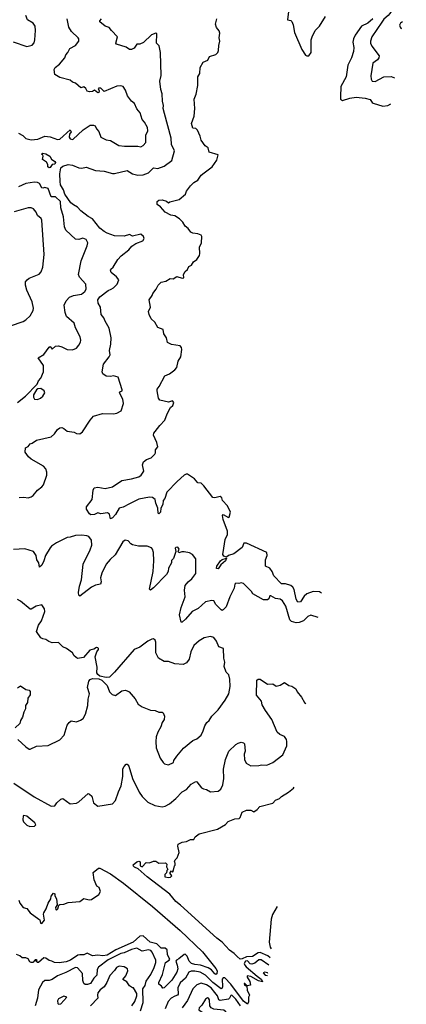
# Model space of a CAD drawing. Extents: x 1921360 to 2014538, y 768294 to 907744.
# Tile 207 of 256: x 1997456 to 2001119, y 801608 to 810927. Entities that reach past the tile are written whole.
import ezdxf

# ---------------------------------------------------------------- set-up
doc = ezdxf.new("R2010")
doc.units = 0

msp = doc.modelspace()

# ---------------------------------------------------------------- linework, layer by layer
at = {"layer": '0CON10XD'}
for points in [[(2001118.9, 811169.9), (2001057.3, 811172.7), (2000988.7, 811091.3), (2000981.5, 811015), (2000963.8, 810985), (2000947.9, 810965), (2000905, 810931.2), (2000885.9, 810904.1), (2000793.6, 810765), (2000778.2, 810725), (2000778.2, 810705), (2000792.1, 810675), (2000861.1, 810585), (2000858.1, 810565), (2000845, 810546.2), (2000800, 810515), (2000784.2, 810395), (2000786, 810365), (2000795, 810343.8), (2000825, 810342), (2000905, 810385.7), (2000975, 810389.2), (2001006.7, 810377.2)], [(1997395, 810716), (1997525, 810674), (1997573, 810687), (1997592.7, 810707.3), (1997600, 810735), (1997606.9, 810825), (1997601.4, 810865), (1997584.5, 810894.5), (1997530, 810925), (1997515, 810966.7)], [(1997445, 809852.9), (1997485, 809831.1), (1997515, 809802.7), (1997565, 809788.8), (1997627.5, 809795), (1997695, 809825.7), (1997745, 809818), (1997814, 809794), (1997835, 809794.5), (1997935, 809884), (1997942.2, 809865), (1997927.8, 809842.2), (1997925.3, 809815), (1997935, 809799.4), (1997958, 809792), (1998055.9, 809884.1), (1998123, 809927), (1998155, 809930), (1998171.7, 809921.7), (1998182.7, 809892.7), (1998205, 809868.8), (1998225.3, 809815.3), (1998275, 809788.2), (1998315, 809782), (1998395, 809737.1), (1998448.3, 809728.3), (1998575, 809729.1), (1998605, 809723.8), (1998624.2, 809735), (1998652, 809765), (1998651.4, 809835), (1998669.3, 809875), (1998666.9, 809905), (1998637.8, 809957.8), (1998615, 809981.2), (1998597.8, 810045), (1998565, 810083.8), (1998544.3, 810134.3), (1998515, 810156.2), (1998478, 810205), (1998459.4, 810259.4), (1998435, 810293.3), (1998415, 810301.2), (1998375, 810297.5), (1998255, 810246.2), (1998225, 810277.5), (1998205, 810280), (1998200, 810275), (1998210, 810255), (1998205, 810237.5), (1998195, 810233.3), (1998165, 810260), (1998145, 810247.5), (1998116.4, 810243.6), (1998095, 810250), (1998082.5, 810275), (1998065, 810292.5), (1998035, 810282.5), (1997985, 810325.8), (1997955, 810336), (1997935.4, 810355.4), (1997835, 810381.1), (1997787.7, 810407.7), (1997782.9, 810455), (1997790.8, 810475), (1997834.2, 810505), (1997882.5, 810565), (1997892.5, 810595), (1997913.2, 810616.8), (1997932, 810655), (1997985, 810681.2), (1998016.7, 810725), (1998016.7, 810745), (1998010, 810755), (1997945.6, 810815.6), (1997922.9, 810855), (1997905.5, 810935.5)], [(1998050, 807025), (1998122.7, 807137.3), (1998155, 807173.3), (1998241.7, 807198.3), (1998345, 807196.7), (1998376, 807204), (1998416.7, 807225), (1998440, 807295), (1998433.3, 807335), (1998401.2, 807395), (1998403.9, 807406.1), (1998426.2, 807413.8), (1998428, 807425), (1998390, 807545), (1998345, 807556.2), (1998315, 807548.8), (1998275, 807551.4), (1998244, 807575), (1998236.2, 807595), (1998251.2, 807665), (1998303.8, 807735), (1998312, 807755), (1998305.7, 807795), (1998319.4, 807855), (1998322.5, 807915), (1998305, 808006.7), (1998264.5, 808074.5), (1998254.2, 808104.2), (1998227.5, 808135), (1998220.4, 808205), (1998199.1, 808245), (1998195.4, 808274.6), (1998215.7, 808305), (1998295, 808362.5), (1998323.8, 808376.2), (1998345, 808388), (1998380.8, 808425), (1998394.3, 808465), (1998373.6, 808493.6), (1998323.8, 808535), (1998316.7, 808555), (1998320, 808565), (1998340, 808585), (1998385, 808657.5), (1998417.5, 808692.5), (1998490.7, 808749.3), (1998517.9, 808782.1), (1998555, 808809.2), (1998623.8, 808835), (1998636, 808855), (1998630, 808875), (1998605, 808896), (1998525, 808879.1), (1998495, 808893.8), (1998445, 808877.3), (1998355, 808882.1), (1998283.8, 808905), (1998255, 808920.6), (1998214.7, 808954.7), (1998145, 809042.2), (1998105, 809065.4), (1998035, 809118.2), (1998003.2, 809153.2), (1997965, 809173.1), (1997940.5, 809195), (1997885, 809274.5), (1997872.4, 809315), (1997842.5, 809365), (1997840.6, 809395), (1997836.4, 809466.4), (1997845, 809524.6), (1997865, 809541.8), (1997915, 809555.6), (1997955, 809551.4), (1998015.9, 809524.1), (1998045, 809520.8), (1998085, 809532), (1998175, 809500), (1998255, 809494.5), (1998335, 809471.5), (1998355, 809471.1), (1998475, 809498.5), (1998525, 809467.8), (1998575, 809455.7), (1998625, 809460), (1998675, 809477.1), (1998725, 809524.4), (1998765, 809517.5), (1998825, 809540), (1998898, 809595), (1998922, 809685), (1998894.5, 809744.5), (1998890, 809805), (1998828.8, 810038.8), (1998815.5, 810085), (1998819.2, 810115), (1998809.5, 810155), (1998806.5, 810225), (1998794.4, 810265), (1998784.4, 810345), (1998797, 810397), (1998789.5, 810615), (1998778.8, 810678.8), (1998753.3, 810705), (1998754, 810794), (1998745, 810800), (1998705, 810784.3), (1998628.1, 810711.9), (1998595, 810695.6), (1998565, 810695.4), (1998541.7, 810658.3), (1998515, 810644), (1998495, 810644), (1998465, 810666.2), (1998372.5, 810695), (1998367.5, 810705), (1998382.5, 810765), (1998325, 810823.3), (1998303.8, 810853.8), (1998265, 810866.2), (1998216.7, 810905), (1998216.7, 810915), (1998230, 810935)], [(2000316, 805498.4), (2000295, 805513.3), (2000235.3, 805515.3), (2000175.8, 805494.2), (2000150.4, 805469.6), (2000115, 805416.7), (2000092.5, 805415), (2000075, 805441.2), (2000055.3, 805535), (2000045.2, 805555.2), (2000025, 805570.6), (1999975, 805586.9), (1999935, 805588.2), (1999865, 805663.5), (1999847.2, 805705), (1999825.2, 805735.2), (1999785.7, 805755), (1999784.4, 805815), (1999800, 805855), (1999796.7, 805885), (1999605, 805973.8), (1999578.3, 805971.7), (1999565, 805931.2), (1999485, 805872.5), (1999433.3, 805855), (1999415, 805840), (1999389.5, 805849.5), (1999381.4, 805865), (1999390, 805925), (1999403.8, 806006.2), (1999423.8, 806055), (1999425.3, 806085.3), (1999384.4, 806195), (1999377.5, 806235), (1999385, 806242.5), (1999435, 806216.2), (1999441.2, 806218.8), (1999452, 806265), (1999424.2, 806324.2), (1999378.8, 806375), (1999370.7, 806400.7), (1999354, 806414), (1999305, 806400), (1999285.9, 806405.9), (1999201.2, 806515), (1999175, 806540), (1999145, 806543.3), (1999111.9, 806581.9), (1999045, 806624.5), (1999033.8, 806626.2), (1999015, 806615.6), (1998946.9, 806555), (1998850, 806455), (1998830.5, 806395), (1998814.4, 806375), (1998811.1, 806338.9), (1998792.9, 806305), (1998788.5, 806265), (1998775, 806250), (1998766.7, 806255), (1998765.8, 806305), (1998745, 806350), (1998739.6, 806385), (1998715, 806403.9), (1998685, 806406.5), (1998585, 806389.2), (1998495.8, 806344.2), (1998435, 806313.8), (1998397.6, 806302.4), (1998365, 806244), (1998335, 806212), (1998315, 806202.5), (1998306.8, 806246.8), (1998289.3, 806259.3), (1998225, 806250.7), (1998195, 806260), (1998165, 806242.3), (1998131.2, 806241.2), (1998118.7, 806248.7), (1998087.5, 806295), (1998087.5, 806315), (1998142.5, 806385), (1998153.3, 806475), (1998162.5, 806497.5), (1998195, 806502.5), (1998265, 806489.2), (1998335, 806504.5), (1998425, 806564.3), (1998515, 806580), (1998585, 806601), (1998605.9, 806615), (1998631.1, 806655), (1998618.8, 806715), (1998629.3, 806740.7), (1998656.7, 806763.3), (1998700.6, 806779.4), (1998735, 806815.6), (1998742.4, 806827.6), (1998743.3, 806856.7), (1998764, 806885), (1998756.5, 806925), (1998722.5, 806995), (1998726.2, 807015), (1998740.5, 807029.5), (1998782.8, 807087.2), (1998831.1, 807135), (1998853.6, 807196.4), (1998884.5, 807255.5), (1998905.8, 807275), (1998916.7, 807305), (1998905, 807320), (1998865, 807306.7), (1998782.5, 807325), (1998771.2, 807345), (1998757.1, 807415), (1998759.5, 807430.5), (1998778.8, 807455), (1998832, 807555), (1998874.1, 807575.9), (1998925, 807612), (1998943.8, 807635), (1998958, 807695), (1998982, 807735), (1998991.9, 807805), (1998990, 807825), (1998975, 807839.2), (1998893.9, 807853.9), (1998855, 807872.5), (1998846.7, 807915), (1998820, 807955), (1998814.1, 807994.1), (1998763.8, 808015), (1998736.7, 808065), (1998700, 808095), (1998683.3, 808135), (1998677.5, 808165), (1998696.7, 808205), (1998682.5, 808275), (1998712.5, 808315), (1998717.5, 808335), (1998750, 808375), (1998767, 808413), (1998796.4, 808443.6), (1998839.5, 808450.5), (1998883, 808477), (1998910, 808475), (1998943.6, 808496.4), (1998995, 808480), (1999010, 808485), (1999006.7, 808515), (1999022.5, 808545), (1999045, 808562.5), (1999058.3, 808591.7), (1999085, 808604), (1999104, 808635), (1999135, 808656.2), (1999158.1, 808695), (1999162.9, 808715), (1999160, 808775), (1999177.5, 808815), (1999182.2, 808875), (1999175, 808886.9), (1999145, 808898.9), (1999095, 808905.6), (1999076, 808915), (1999051.1, 808951.1), (1999025, 808972.5), (1999000.4, 809010.4), (1998970.5, 809040.5), (1998925, 809071.8), (1998886.4, 809076.4), (1998835, 809104), (1998788.8, 809155), (1998758.3, 809178.3), (1998759.6, 809205), (1998775, 809218.8), (1998805, 809220.6), (1998847.7, 809207.7), (1998865, 809193.8), (1998877, 809203), (1998965.8, 809224.2), (1999027.5, 809275), (1999036.7, 809305), (1999073.8, 809355), (1999106.7, 809385), (1999143.6, 809406.4), (1999174.3, 809455), (1999205, 809478), (1999279.4, 809535), (1999325, 809596.7), (1999337, 809647), (1999252.3, 809672.3), (1999240, 809715), (1999212.2, 809732.2), (1999174.3, 809785), (1999165.7, 809825), (1999141.4, 809881.4), (1999125, 809896.7), (1999095, 809901.2), (1999084.2, 809945), (1999107.7, 810012.3), (1999114, 810085), (1999107.5, 810175), (1999127.7, 810222.3), (1999142.5, 810305), (1999143.3, 810385), (1999162.7, 810417.3), (1999166, 810475), (1999195, 810523.8), (1999237.5, 810545), (1999255, 810577.5), (1999315, 810596.7), (1999332, 810615), (1999338.9, 810635), (1999341.7, 810681.7), (1999353.5, 810725), (1999346.9, 810755), (1999350.6, 810800.6), (1999345, 810822.5), (1999321.7, 810851.7), (1999310, 810885), (1999323.3, 810935)], [(2000001.8, 811005), (1999992.5, 810925), (2000025, 810920.5), (2000035, 810910), (2000048, 810878), (2000060.9, 810805), (2000128, 810645), (2000165, 810592.2), (2000175, 810584.5), (2000195, 810585.6), (2000217.3, 810615), (2000216.9, 810735), (2000225.8, 810765), (2000254.8, 810825.2), (2000295, 810866.6), (2000353.5, 810956.5)], [(2000801.9, 810935), (2000753.9, 810895), (2000695, 810865.5), (2000635, 810781.4), (2000618.8, 810745), (2000613.2, 810715), (2000622.9, 810662.9), (2000619.8, 810625), (2000598.8, 810565), (2000564.8, 810495), (2000548, 810385), (2000499.5, 810295), (2000494.5, 810195.5), (2000495, 810173.3), (2000515, 810162.9), (2000585, 810183.6), (2000645, 810192.2), (2000727.5, 810185), (2000775, 810172.9), (2000794, 810144), (2000805, 810137.5), (2000897, 810107), (2000945, 810113.3), (2000971.9, 810131.2)], [(2001081.6, 810906.9), (2001064, 810895), (2001054, 810875), (2001060, 810855), (2001066.4, 810846.4), (2001072.9, 810844.9)], [(1997735, 809524.4), (1997722.9, 809535), (1997721.4, 809555), (1997708.8, 809578.8), (1997673.3, 809605), (1997678.8, 809635), (1997675, 809646.7), (1997662.5, 809655), (1997676.1, 809663.9), (1997705, 809658.6), (1997741.9, 809635), (1997757.2, 809607.2), (1997789.2, 809585), (1997793.8, 809575), (1997790.5, 809559.5), (1997762.7, 809557.3), (1997745, 809528), (1997735, 809524.4)], [(1997436, 807305), (1997510.8, 807365), (1997621.7, 807478.3), (1997635, 807507.5), (1997656.7, 807533.3), (1997680, 807595), (1997681.2, 807655), (1997631.2, 807725), (1997685, 807758.8), (1997735, 807828.8), (1997745, 807832.5), (1997765, 807810), (1997795, 807835.7), (1997825, 807838.6), (1997855, 807831.9), (1997905, 807804.5), (1997955, 807801.1), (1997995, 807818), (1998017.1, 807845), (1998031.2, 807875), (1998036, 807895), (1998029.2, 807925), (1997985, 808011.2), (1997971.4, 808055), (1997898.3, 808118.3), (1997885.6, 808155), (1997878.1, 808225), (1997895.4, 808264.6), (1997928.6, 808301.4), (1997965, 808317.5), (1998040.7, 808329.3), (1998074.2, 808355), (1998084.3, 808375), (1998082, 808425), (1998021.1, 808491.1), (1998014.4, 808515), (1998038.9, 808645), (1998095.6, 808785), (1998100, 808815), (1998085, 808847.5), (1998055, 808857.5), (1998015, 808846.2), (1997985, 808848.8), (1997892.5, 808935), (1997881.1, 808965), (1997870.6, 809060.6), (1997845.9, 809145), (1997841.5, 809205), (1997795, 809251.2), (1997755, 809250.8), (1997725, 809327.9), (1997695, 809338.5), (1997675, 809331.5), (1997665, 809336.9), (1997645, 809375.9), (1997625, 809385.7), (1997595, 809388.6), (1997515, 809376.9), (1997443.8, 809345)], [(1997370.5, 808029.5), (1997490.5, 808069.5), (1997515, 808086.2), (1997555.7, 808124.3), (1997584.2, 808175), (1997586.9, 808195), (1997574.4, 808255), (1997524.1, 808365.9), (1997512.5, 808415), (1997512.5, 808445), (1997526, 808465), (1997545, 808479.2), (1997640.2, 808519.8), (1997658.7, 808541.3), (1997675.7, 808585), (1997687.8, 808705), (1997665, 809030), (1997658.9, 809045), (1997625.8, 809075), (1997611.2, 809105), (1997585.5, 809135.5), (1997565, 809145.7), (1997535, 809145.8), (1997405, 809108.1)], [(1997625, 807332.9), (1997654.4, 807345.6), (1997675, 807362.5), (1997694.2, 807395), (1997689.2, 807415), (1997655, 807437.1), (1997627.9, 807432.1), (1997616.4, 807423.6), (1997588.1, 807375), (1997586.9, 807355), (1997595, 807336.2), (1997625, 807332.9)], [(1997450, 806405), (1997495, 806408.6), (1997535, 806402.5), (1997565, 806410.5), (1997585, 806423.3), (1997626, 806475), (1997664.4, 806505), (1997680, 806525), (1997712.2, 806615), (1997713.5, 806645), (1997704.4, 806675), (1997681.7, 806701.7), (1997565, 806768.6), (1997539.7, 806789.7), (1997509.2, 806835), (1997510, 806875), (1997535, 806888), (1997555, 806914), (1997575, 806920), (1997615, 806948), (1997755, 806980), (1997784.2, 807005.8), (1997815, 807048.8), (1997835, 807063.8), (1997855.8, 807065.8), (1997875, 807058.8), (1997905, 807031.2), (1997973, 807023), (1997995, 807010), (1998025, 807007.5), (1998050, 807025)], [(2000283.4, 805267.7), (2000215, 805290.8), (2000185, 805277.3), (2000143.2, 805236.8), (2000105, 805220.7), (2000075, 805217.7), (2000031.9, 805231.9), (2000016.5, 805246.5), (1999976.4, 805376.4), (1999946.6, 805426.6), (1999925, 805442.5), (1999878.3, 805448.3), (1999835, 805473.8), (1999825, 805472.5), (1999815, 805446.7), (1999805, 805437.5), (1999765, 805437.1), (1999663.8, 805493.8), (1999650.8, 805515), (1999575, 805592), (1999555, 805597.5), (1999531.7, 805591.7), (1999505, 805594), (1999495.7, 805584.3), (1999487.5, 805545), (1999445.6, 805464.4), (1999410.9, 805369.1), (1999385, 805340), (1999375, 805336), (1999365, 805340), (1999315, 805390.8), (1999295, 805426.9), (1999275, 805430), (1999215, 805417.5), (1999145.3, 805354.7), (1999090, 805325), (1999025.9, 805254.1), (1998995, 805226), (1998985, 805224), (1998970.9, 805295), (1998984.6, 805365), (1999022.5, 805465), (1999018, 805528), (1999025, 805572.5), (1999053.3, 805606.7), (1999087.5, 805635), (1999125.6, 805685), (1999124.3, 805824.3), (1999093.3, 805865), (1999065, 805880), (1999015, 805890), (1998990.7, 805889.3), (1998965, 805880), (1998957.5, 805895), (1998966.7, 805915), (1998954, 805934), (1998935, 805932.5), (1998929.4, 805925), (1998933.8, 805895), (1998913.8, 805826.2), (1998895, 805807.5), (1998892.9, 805785), (1998866.9, 805735), (1998861.1, 805705), (1998845.4, 805674.6), (1998725, 805548.6), (1998695, 805528.8), (1998686.4, 805536.4), (1998721.9, 805705), (1998726.5, 805805), (1998723.1, 805885), (1998715.7, 805915), (1998705, 805928.8), (1998665, 805944.2), (1998583, 805943), (1998525, 805956.7), (1998507.5, 805965), (1998483.6, 805993.6), (1998455, 806000), (1998433.3, 805985), (1998359.3, 805860.7), (1998313.5, 805816.5), (1998274.3, 805775), (1998233, 805687), (1998223.1, 805645), (1998228.1, 805605), (1998220, 805585), (1998175, 805574.4), (1998135, 805554.4), (1998025, 805471.2), (1998015, 805480), (1998014.3, 805505.7), (1998022.9, 805565), (1998042.9, 805625), (1998056.2, 805775), (1998125, 805910.8), (1998137.9, 805955), (1998135, 806000), (1998112.5, 806035), (1998093, 806043), (1998045, 806048.5), (1997985, 806045.5), (1997935, 806028.5), (1997905, 806026.9), (1997803.4, 805976.6), (1997758, 805945), (1997743.3, 805926.7), (1997701.2, 805855), (1997686.2, 805803.8), (1997667.1, 805765), (1997643.3, 805745), (1997638.8, 805785), (1997618.8, 805815), (1997611.1, 805855), (1997588, 805895), (1997505, 805919.2), (1997397.1, 805912.9)], [(1999335, 805728.8), (1999321.2, 805731.2), (1999324.4, 805755), (1999359.2, 805805), (1999375, 805817.5), (1999415, 805830), (1999405.7, 805805), (1999362.1, 805767.9), (1999335, 805728.8)], [(1997437.5, 804115), (1997515, 804043.8), (1997545, 804023.3), (1997555, 804023.3), (1997615, 804050), (1997725, 804056.2), (1997835, 804111.2), (1997878.8, 804155), (1997905, 804250), (1997924.1, 804275.9), (1997945, 804290), (1997995, 804282.5), (1998033.6, 804296.4), (1998055.9, 804314.1), (1998080, 804355), (1998102, 804435), (1998104.2, 804495), (1998116, 804545), (1998098.8, 804605), (1998110, 804665), (1998125, 804682), (1998145, 804690), (1998205, 804688), (1998235, 804674.4), (1998285.8, 804625.8), (1998305.8, 804565), (1998330.9, 804540.9), (1998365, 804532), (1998425, 804574), (1998455, 804580), (1998475, 804576.2), (1998494.2, 804564.2), (1998549.4, 804499.4), (1998578.8, 804448.8), (1998615, 804422.9), (1998695, 804392.5), (1998738.7, 804388.7), (1998775, 804373.3), (1998805, 804373.3), (1998815, 804367.5), (1998826.4, 804336.4), (1998826.2, 804305), (1998804.3, 804275.7), (1998792, 804235), (1998764.2, 804185), (1998749.7, 804140.3), (1998744.3, 804095), (1998750, 804035), (1998787, 803937), (1998813.8, 803895), (1998827.5, 803885), (1998865, 803873.8), (1998912.5, 803895), (1998916.7, 803915), (1998944.4, 803955.6), (1999008.9, 804031.1), (1999095.8, 804105), (1999135, 804122), (1999173.8, 804155), (1999195, 804197.5), (1999211.2, 804245), (1999229.2, 804275), (1999252, 804295), (1999275.6, 804334.4), (1999336, 804395), (1999403.5, 804486.5), (1999436.1, 804546.1), (1999450, 804615), (1999446, 804685), (1999435.9, 804725.9), (1999411.4, 804751.4), (1999392, 804805), (1999398, 804845), (1999390, 804885), (1999388, 804975), (1999342.3, 804992.3), (1999322, 805045), (1999295, 805080.8), (1999265, 805090), (1999204.3, 805075.7), (1999155, 805046.7), (1999105, 805002.5), (1999076.7, 804945), (1999062.2, 804875), (1999035, 804840), (1999005, 804824.4), (1998925, 804830.5), (1998865, 804851.4), (1998825, 804853.1), (1998772, 804885), (1998744.2, 804935), (1998746.2, 805035), (1998740, 805055), (1998725, 805066.7), (1998707.7, 805062.3), (1998670, 805045), (1998595, 804988.8), (1998540, 804965), (1998355, 804750), (1998306.1, 804703.9), (1998275, 804700), (1998214.2, 804714.2), (1998195, 804728.8), (1998186, 804745), (1998188.8, 804798.8), (1998170, 804895), (1998186.4, 804943.6), (1998203.3, 804965), (1998203.3, 804975), (1998195, 804983.3), (1998185, 804985.8), (1998159.5, 804970.5), (1998119.3, 804960.7), (1998061.2, 804888.8), (1998005, 804880), (1997970.8, 804905), (1997955.3, 804935.3), (1997898.8, 804975), (1997865, 804990), (1997825, 805031.2), (1997765, 805028.8), (1997732.3, 805042.3), (1997705, 805062), (1997675, 805067.1), (1997657.4, 805077.4), (1997614.2, 805135), (1997634.2, 805195), (1997663, 805237), (1997693.8, 805325), (1997690, 805350), (1997665, 805390), (1997612.5, 805375), (1997565, 805348.8), (1997555, 805348.8), (1997463.3, 805425), (1997435, 805438.8)], [(1997401.4, 803701.4), (1997592.2, 803572.2), (1997755, 803481.8), (1997787.5, 803485), (1997806.7, 803515), (1997845, 803548.8), (1997865, 803556.2), (1997935, 803506.7), (1997995, 803512), (1998015, 803523.8), (1998105, 803602.5), (1998118.3, 803598.3), (1998138.8, 803578.8), (1998156.7, 803515), (1998195, 803482.5), (1998335, 803506.7), (1998364.3, 803535.7), (1998391.3, 803618.7), (1998417.1, 803675), (1998433.9, 803763.9), (1998434.3, 803835), (1998445, 803860), (1998465, 803880), (1998475, 803880), (1998490.3, 803860.3), (1998525.8, 803745), (1998589.2, 803615), (1998615, 803576.2), (1998671.3, 803521.3), (1998735, 803489.2), (1998805, 803477.1), (1998835, 803484.4), (1998875, 803504.4), (1998935.4, 803554.6), (1998995, 803619.2), (1999035, 803640.8), (1999079.7, 803690.3), (1999125, 803716.2), (1999135, 803713.3), (1999178.3, 803658.3), (1999196.4, 803646.4), (1999225, 803641.2), (1999265, 803619.2), (1999335, 803625.6), (1999360, 803645), (1999380, 803685), (1999391.1, 803745), (1999385.8, 803834.2), (1999405.7, 803925), (1999438.6, 804005), (1999502.6, 804067.4), (1999525, 804080.8), (1999555, 804088.8), (1999575, 804083.3), (1999585, 804072.5), (1999591.4, 804005), (1999583.6, 803975), (1999584.6, 803925), (1999600.3, 803890.3), (1999645, 803863.8), (1999723, 803867), (1999746.4, 803873.6), (1999798.1, 803871.9), (1999854.1, 803895.9), (1999950.3, 803969.7), (1999986, 804055), (1999987.5, 804095), (1999982.2, 804115), (1999963.7, 804143.7), (1999920.7, 804160.7), (1999894.5, 804184.5), (1999844, 804305), (1999785, 804388), (1999752, 804442), (1999745.5, 804475.5), (1999698.9, 804535), (1999704, 804675), (1999715, 804686.2), (1999735, 804683.8), (1999805, 804639.4), (1999855, 804640.8), (1999885, 804618.8), (1999925, 804629.2), (1999965, 804653.8), (2000005, 804624), (2000035, 804619.2), (2000072.5, 804595), (2000084, 804565), (2000125, 804514), (2000154.3, 804465), (2000168.2, 804453.8)], [(1997435, 804603.3), (1997465, 804622.5), (1997515, 804587.5), (1997545, 804582.5), (1997555, 804570), (1997556.4, 804536.4), (1997534, 804505), (1997528.8, 804465), (1997512.5, 804437.5), (1997511.2, 804405), (1997495, 804372.5), (1997483.9, 804326.1), (1997462.5, 804295), (1997456.7, 804265), (1997413.3, 804225)], [(1999827.7, 802048.7), (1999806.6, 802066.6), (1999735, 802099.7), (1999715, 802094), (1999660.1, 802059.9), (1999605, 802056.6), (1999565, 802037.1), (1999545.8, 802035.8), (1999515, 802059.1), (1999489.1, 802089.1), (1999445, 802120.3), (1999375.3, 802195.3), (1999322.5, 802235), (1998979.5, 802545), (1998935, 802580.6), (1998879.2, 802649.2), (1998662.8, 802815), (1998579.6, 802889.6), (1998545, 802906), (1998534.3, 802915), (1998532.3, 802927.7), (1998565, 802956.7), (1998585, 802962.5), (1998597, 802957), (1998597.5, 802917.5), (1998615, 802910), (1998655, 802950), (1998687, 802947), (1998725, 802963.3), (1998745, 802962.5), (1998775, 802943.3), (1998837, 802947), (1998850, 802935), (1998848.3, 802908.3), (1998860, 802885), (1998850, 802875), (1998848.3, 802851.7), (1998830, 802835), (1998832.5, 802815), (1998865, 802807.5), (1998885, 802810), (1998897.5, 802825), (1998880, 802845), (1998880, 802855), (1998895, 802870), (1998905, 802860), (1998910, 802865), (1998923, 802917), (1998930, 802925), (1998930, 802945), (1998922.5, 802955), (1998930, 802975), (1998947.5, 802995), (1998966.4, 803043.6), (1998953.3, 803105), (1998957.5, 803125), (1998995, 803143.8), (1999035, 803148.8), (1999075, 803166.7), (1999105, 803167.5), (1999118.3, 803191.7), (1999155, 803220), (1999330, 803265), (1999405, 803310), (1999430.5, 803339.5), (1999495, 803362), (1999535, 803367.5), (1999544, 803375), (1999562.5, 803425), (1999605, 803446.7), (1999644.2, 803444.2), (1999675, 803430), (1999707, 803453), (1999730, 803480), (1999855, 803512.5), (1999880.9, 803539.1), (1999916.7, 803555), (1999935.7, 803574.3), (2000003.8, 803615), (2000051.2, 803655), (2000056.1, 803661.9)], [(1997551.7, 803291.7), (1997595, 803294), (1997610, 803305), (1997600.8, 803325), (1997525, 803387.3), (1997495, 803395.8), (1997487.5, 803392.5), (1997486.7, 803355), (1997493.3, 803335), (1997523.6, 803303.6), (1997551.7, 803291.7)], [(1997446.7, 802595), (1997456.7, 802565), (1997490, 802525), (1997523.6, 802513.6), (1997554.4, 802474.4), (1997637.5, 802415), (1997645.9, 802405.9), (1997653.3, 802375), (1997665, 802373.3), (1997692, 802405), (1997681.7, 802461.7), (1997684.3, 802475), (1997707.4, 802512.6), (1997725, 802563.8), (1997751.2, 802605), (1997755, 802630), (1997775, 802660), (1997790, 802655), (1997790, 802635), (1997806.1, 802606.1), (1997811.7, 802548.3), (1997794, 802525), (1997797.5, 802505), (1997805, 802497.5), (1997817.7, 802512.3), (1997826.7, 802545), (1997837.7, 802552.3), (1997875, 802555.8), (1997915, 802571.4), (1998025, 802580), (1998065, 802608.8), (1998115, 802596.7), (1998135, 802600), (1998205, 802646.7), (1998222.5, 802675), (1998207.5, 802715), (1998187, 802727), (1998160, 802785), (1998152.5, 802855), (1998203.3, 802895), (1998215, 802897.1), (1998315, 802841.8), (1998438.1, 802755), (1998712.7, 802535), (1998975.9, 802305), (1999189.1, 802105), (1999315, 801947.4), (1999325.9, 801924.1), (1999324.2, 801895.8), (1999315, 801890.9), (1999305, 801895.3), (1999272.1, 801935), (1999242.4, 801952.4), (1999167.7, 801977.7), (1999115, 801983.8), (1999084.7, 801995), (1999062.3, 802015), (1999042.5, 802065), (1999025, 802081.3), (1999015, 802079.7), (1998965, 802036.8), (1998942.5, 802025), (1998935.6, 802015), (1998949.1, 801979.1), (1998953.6, 801945), (1998945, 801910.6), (1998898.9, 801835), (1998825, 801763.3), (1998810.7, 801760.7)], [(1999896.3, 802533.3), (1999852.1, 802457.9), (1999839.6, 802415), (1999831.4, 802341.4), (1999817.9, 802195), (1999827.4, 802147.4), (1999839.4, 802131.4)], [(1998810.7, 801760.7), (1998799.5, 801779.5), (1998775, 801800), (1998774, 801815), (1998808.8, 801891.2), (1998837.2, 802005), (1998872.9, 802025), (1998878.2, 802035), (1998857.8, 802075), (1998854, 802125), (1998835, 802140.3), (1998795, 802139.5), (1998755, 802180.7), (1998692.6, 802195), (1998625, 802256.8), (1998595, 802252.6), (1998530.4, 802195), (1998367.4, 802122.6), (1998285, 802072.4), (1998245, 802066.6), (1998195, 802073.9), (1998145, 802066.7), (1998095, 802092), (1998065, 802077.1), (1998025, 802077.5), (1998008.3, 802071.7), (1997935.8, 802025), (1997895, 802009.5), (1997831.2, 802001.2), (1997785, 802002.5), (1997760, 802015), (1997735, 802023.3), (1997705, 802043.3), (1997685, 802047.5), (1997635, 802002.5), (1997623.3, 802003.3), (1997610, 802015), (1997620, 802025), (1997615, 802030), (1997601.7, 802028.3), (1997580, 802005), (1997565, 802002.5), (1997550.7, 802010.7), (1997535, 802037.5), (1997515, 802047.5), (1997478.3, 802048.3), (1997457, 802067), (1997425, 802080)], [(1998601.9, 801545), (1998624.4, 801625), (1998622.6, 801755), (1998644, 801785), (1998655, 801826.9), (1998699.7, 801890.3), (1998730.9, 801955), (1998746.4, 802003.6), (1998744.4, 802025), (1998712.1, 802102.1), (1998697.6, 802117.6), (1998675, 802123.8), (1998615, 802112.1), (1998565, 802138.2), (1998515, 802127.6), (1998445.4, 802094.6), (1998415, 802088.3), (1998295, 802028), (1998201.8, 801958.2), (1998191.3, 801938.7), (1998185.9, 801885), (1998158.8, 801855), (1998125.4, 801805), (1998097.5, 801795), (1998075, 801796.2), (1998063.7, 801805), (1998055, 801832), (1998050.5, 801900.5), (1998005, 801953.1), (1997985, 801957.3), (1997891.9, 801908.1), (1997815, 801878.2), (1997765, 801844.2), (1997735, 801834.7), (1997695, 801834.6), (1997670.9, 801815), (1997633.1, 801745), (1997626.2, 801665), (1997603.8, 801595)], [(1999817.6, 801977.3), (1999745, 802029.2), (1999721.9, 802028.1), (1999685, 801998.3), (1999655, 801987.4), (1999641, 801991), (1999615, 802018.8), (1999595, 802015.1), (1999583.5, 801995), (1999587.4, 801977.4), (1999601.1, 801961.1), (1999707.1, 801875), (1999742.9, 801845), (1999757.5, 801825), (1999755, 801820), (1999719.7, 801829.7), (1999645, 801871.2), (1999612.5, 801877.5), (1999612.5, 801865), (1999636.2, 801825), (1999642.5, 801787.5), (1999611.7, 801781.7), (1999590, 801805), (1999582.5, 801805), (1999585, 801790), (1999608.3, 801778.3), (1999610.7, 801740.7), (1999632.5, 801695), (1999623.8, 801675), (1999625, 801630), (1999615, 801610), (1999575, 801639.1), (1999457.8, 801797.8), (1999398, 801858), (1999385, 801860), (1999374.3, 801845.7), (1999378, 801775), (1999375, 801761.9), (1999365, 801755.4), (1999284.8, 801815), (1999215, 801882.5), (1999165, 801912.5), (1999115, 801922.3), (1999079.2, 801920.8), (1999058.3, 801911.7), (1999025.3, 801855), (1998975, 801811.5), (1998953.1, 801765), (1998958.2, 801705), (1998949.6, 801695), (1998925.8, 801685.8), (1998892.6, 801667.4), (1998863.5, 801635), (1998834.8, 801565.2)], [(1998518.8, 801595), (1998547.1, 801635), (1998566.9, 801686.9), (1998565, 801710), (1998535, 801762.5), (1998525, 801762.5), (1998495, 801783.8), (1998470.6, 801820.6), (1998432, 801842), (1998461.4, 801878.6), (1998481.5, 801925), (1998477.1, 801945), (1998445, 801962.5), (1998398.6, 801968.6), (1998372.2, 801955), (1998355, 801926.7), (1998310.1, 801879.9), (1998281.2, 801815), (1998255, 801771.9), (1998219.2, 801745), (1998197.1, 801715), (1998192.2, 801695), (1998196.9, 801665), (1998126.7, 801593.3)], [(1999806.8, 801901), (1999804.3, 801905), (1999777.3, 801912.7), (1999763.1, 801906.9), (1999781.2, 801885), (1999804, 801881.3)], [(1999549.3, 801595), (1999505, 801656.5), (1999465, 801693.9), (1999455, 801690), (1999444.5, 801665.5), (1999432.9, 801657.1), (1999353.8, 801643.8), (1999341.6, 801651.6), (1999329.4, 801689.4), (1999305, 801718.8), (1999271.4, 801765), (1999225, 801792.2), (1999175, 801807.9), (1999135, 801793.3), (1999096.2, 801755), (1999045.4, 801645), (1998994.7, 801575.3)], [(1997825, 801608.8), (1997845, 801613.8), (1997902.5, 801675), (1997875, 801684), (1997825, 801661.2), (1997815, 801640), (1997816.1, 801616.1), (1997825, 801608.8)], [(1999305, 801358.5), (1999325, 801364.5), (1999345, 801375.6), (1999400.4, 801435), (1999423.3, 801495), (1999421.7, 801511.7), (1999408, 801538), (1999391.2, 801551.2), (1999295, 801563.1), (1999270, 801575), (1999256.9, 801595), (1999255, 801648.8), (1999245.6, 801665), (1999235, 801669.4), (1999215.7, 801655), (1999181.1, 801598.9), (1999157.1, 801575), (1999154.2, 801555), (1999213.4, 801513.4), (1999231.5, 801465), (1999233.1, 801405), (1999242.5, 801382.5), (1999275, 801360), (1999305, 801358.5)]]:
    msp.add_lwpolyline(points, dxfattribs=at)

doc.saveas('drawing.dxf')
